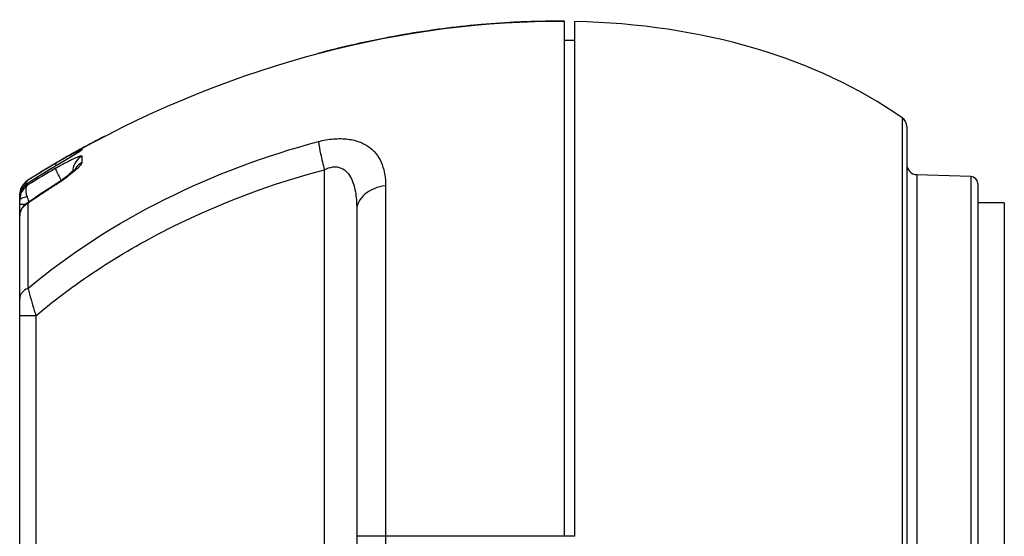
# Model space of a CAD drawing. Header units: millimetres. Extents: x 3489 to 4105, y -1201 to -766.
# Tile 15 of 55: x 3603 to 3631, y -945 to -931. Entities that reach past the tile are written whole.
import ezdxf

# ---------------------------------------------------------------- set-up
doc = ezdxf.new("R2010")
doc.units = ezdxf.units.MM

msp = doc.modelspace()

# ---------------------------------------------------------------- linework, layer by layer
at = {"color": 7, "linetype": 'Continuous'}
for p, q in [((3618.633, -930.659), (3618.633, -930.659)), ((3618.633, -932.529), (3618.633, -930.659)), ((3618.933, -931.097), (3618.933, -930.664)), ((3618.633, -931.189), (3618.933, -931.189)), ((3618.933, -931.424), (3618.933, -931.097)), ((3618.933, -931.813), (3618.933, -931.424)), ((3618.933, -945.17), (3618.933, -931.813)), ((3618.633, -937.528), (3618.633, -932.529)), ((3628.17, -933.391), (3628.155, -933.379)), ((3628.155, -933.379), (3628.155, -933.38)), ((3628.155, -933.379), (3628.155, -933.38)), ((3628.155, -933.38), (3628.155, -933.864)), ((3628.28, -933.587), (3628.273, -933.549)), ((3628.283, -933.625), (3628.28, -933.587)), ((3628.283, -933.625), (3628.283, -956.715)), ((3628.155, -933.864), (3628.155, -953.067)), ((3604.713, -934.423), (3604.995, -934.269)), ((3604.975, -934.274), (3604.932, -934.298)), ((3604.975, -934.274), (3604.983, -934.269)), ((3604.975, -934.274), (3604.983, -934.269)), ((3604.983, -934.269), (3605.034, -934.241)), ((3604.995, -934.269), (3605.036, -934.25)), ((3605.036, -934.24), (3605.029, -934.244)), ((3605.034, -934.241), (3605.036, -934.24)), ((3605.036, -934.25), (3605.036, -934.281)), ((3604.722, -934.485), (3604.293, -934.741)), ((3604.525, -934.603), (3604.466, -934.638)), ((3604.581, -934.569), (3604.525, -934.603)), ((3604.634, -934.537), (3604.581, -934.569)), ((3604.684, -934.507), (3604.634, -934.537)), ((3604.7, -934.428), (3604.671, -934.445)), ((3604.73, -934.478), (3604.684, -934.507)), ((3604.685, -934.436), (3604.713, -934.421)), ((3604.691, -934.435), (3604.713, -934.423)), ((3604.714, -934.42), (3604.7, -934.428)), ((3604.774, -934.452), (3604.73, -934.478)), ((3604.813, -934.428), (3604.774, -934.452)), ((3604.849, -934.405), (3604.813, -934.428)), ((3605.036, -934.457), (3605.036, -934.638)), ((3604.258, -934.685), (3604.293, -934.664)), ((3604.258, -934.685), (3604.293, -934.664)), ((3604.293, -934.741), (3604.291, -934.742)), ((3604.466, -934.638), (3604.404, -934.675)), ((3604.777, -934.892), (3604.777, -934.895)), ((3604.849, -934.826), (3604.851, -934.824)), ((3604.849, -934.826), (3604.849, -934.826)), ((3604.851, -934.824), (3604.851, -934.824)), ((3611.87, -955.557), (3611.87, -934.841)), ((3603.516, -935.136), (3603.516, -935.137)), ((3604.392, -935.029), (3604.454, -935.144)), ((3604.68, -934.976), (3604.709, -934.94)), ((3630.09, -935.033), (3628.572, -934.98)), ((3628.572, -934.98), (3628.572, -955.36)), ((3630.09, -935.033), (3630.09, -955.307)), ((3603.516, -935.22), (3603.507, -935.225)), ((3603.516, -935.22), (3603.516, -935.271)), ((3604.293, -935.269), (3604.278, -935.261)), ((3613.594, -935.29), (3613.594, -954.569)), ((3630.283, -935.233), (3630.283, -955.107)), ((3603.283, -954.776), (3603.283, -935.559)), ((3603.283, -935.706), (3603.286, -935.69)), ((3603.286, -935.69), (3603.309, -935.659)), ((3603.382, -935.62), (3603.452, -935.602)), ((3603.283, -935.807), (3603.457, -935.807)), ((3603.516, -935.786), (3603.516, -935.908)), ((3603.516, -935.908), (3603.516, -936.054)), ((3612.783, -935.979), (3612.783, -954.347)), ((3631.033, -935.77), (3630.283, -935.77)), ((3631.033, -935.77), (3631.033, -954.57)), ((3603.516, -936.054), (3603.516, -938.185)), ((3618.633, -945.17), (3618.633, -937.528)), ((3603.739, -938.957), (3603.283, -938.957)), ((3603.739, -938.957), (3603.739, -951.386)), ((3618.933, -945.17), (3612.783, -945.17))]:
    msp.add_line(p, q, dxfattribs=at)
for points in [[(3628.155, -933.38), (3628.155, -933.38), (3628.155, -933.381), (3628.155, -933.382)], [(3628.155, -933.382), (3628.155, -933.391), (3628.155, -933.396), (3628.155, -933.401)], [(3628.155, -933.401), (3628.155, -933.417), (3628.155, -933.441)], [(3628.155, -933.441), (3628.155, -933.456), (3628.155, -933.473), (3628.155, -933.493), (3628.155, -933.516), (3628.155, -933.54)], [(3628.273, -933.55), (3628.261, -933.513), (3628.245, -933.479), (3628.224, -933.446), (3628.199, -933.417), (3628.17, -933.39)], [(3628.273, -933.549), (3628.261, -933.513), (3628.244, -933.478), (3628.223, -933.446), (3628.198, -933.416)], [(3628.155, -933.627), (3628.155, -933.66), (3628.155, -933.696), (3628.155, -933.735)], [(3604.954, -934.339), (3604.955, -934.338), (3604.96, -934.334), (3604.962, -934.333), (3604.962, -934.333), (3604.959, -934.335), (3604.955, -934.338), (3604.948, -934.342), (3604.94, -934.348), (3604.931, -934.354), (3604.92, -934.36), (3604.908, -934.368), (3604.895, -934.377), (3604.881, -934.386), (3604.866, -934.395), (3604.849, -934.405)], [(3604.178, -934.809), (3604.032, -934.898), (3603.886, -934.987), (3603.741, -935.077), (3603.596, -935.168), (3603.507, -935.225)], [(3604.404, -934.675), (3604.341, -934.713), (3604.308, -934.732), (3604.178, -934.809)], [(3604.851, -934.824), (3604.848, -934.827), (3604.842, -934.833), (3604.832, -934.844), (3604.818, -934.858), (3604.8, -934.875), (3604.778, -934.894), (3604.753, -934.916), (3604.725, -934.94), (3604.694, -934.965), (3604.66, -934.992)], [(3604.66, -934.992), (3604.624, -935.02), (3604.586, -935.049), (3604.545, -935.079), (3604.502, -935.11), (3604.457, -935.142), (3604.41, -935.174), (3604.362, -935.207), (3604.312, -935.24), (3604.278, -935.261)], [(3603.507, -935.225), (3603.47, -935.251), (3603.426, -935.29), (3603.387, -935.333), (3603.354, -935.38), (3603.327, -935.431), (3603.306, -935.484)], [(3604.278, -935.261), (3604.156, -935.339), (3604.009, -935.435), (3603.863, -935.532), (3603.718, -935.628), (3603.575, -935.725), (3603.466, -935.801)], [(3603.306, -935.484), (3603.292, -935.54), (3603.284, -935.599), (3603.284, -935.607)], [(3603.466, -935.801), (3603.433, -935.826), (3603.389, -935.869), (3603.352, -935.917), (3603.324, -935.968), (3603.302, -936.022), (3603.289, -936.078), (3603.283, -936.134), (3603.283, -936.151)]]:
    msp.add_lwpolyline(points, dxfattribs=at)
for centre, radius, start, end in [((3618.449, -955.42), 24.764, 92.5375, 94.993), ((3618.448, -955.415), 24.759, 92.526, 94.9783), ((3618.42, -954.854), 24.197, 92.3078, 92.5289), ((3618.417, -954.787), 24.13, 92.0012, 92.5178), ((3618.416, -954.746), 24.088, 92.0183, 92.3079), ((3618.398, -954.127), 23.47, 89.4267, 92.0284), ((3618.398, -954.123), 23.466, 89.4265, 92.0109), ((3618.686, -957.532), 26.89, 97.9929, 100.4044), ((3618.686, -957.533), 26.891, 98.0035, 100.3994), ((3618.615, -957.045), 26.397, 97.6981, 97.9971), ((3618.614, -957.039), 26.391, 97.6741, 97.9864), ((3618.552, -956.557), 25.906, 95.4452, 97.7043), ((3618.55, -956.548), 25.896, 95.4206, 97.6803), ((3618.497, -956.018), 25.363, 94.985, 95.439), ((3618.497, -956.01), 25.355, 94.9703, 95.4143), ((3618.865, -958.484), 27.858, 100.9243, 103.327), ((3618.864, -958.48), 27.855, 100.9239, 103.3058), ((3618.774, -958.029), 27.394, 100.3935, 100.9189), ((3618.774, -958.029), 27.395, 100.3984, 100.9192), ((3618.999, -959.057), 28.447, 103.5288, 104.8924), ((3619.001, -959.064), 28.454, 103.5823, 104.8923), ((3618.951, -958.861), 28.245, 103.3219, 103.581), ((3618.949, -958.851), 28.235, 103.3008, 103.5274), ((3627.983, -933.625), 0.3, 0, 55.0694), ((3627.983, -933.626), 0.3, 0, 0.0637), ((3619.4, -960.342), 29.794, 117.4464, 118.8341), ((3619.401, -960.343), 29.794, 117.4463, 118.8245), ((3619.367, -960.282), 29.725, 118.941, 119.5384), ((3619.366, -960.279), 29.721, 119.0345, 119.5384), ((3619.369, -960.286), 29.729, 118.8245, 119.5366), ((3619.369, -960.285), 29.728, 118.8402, 119.5366), ((3619.366, -960.279), 29.722, 119.0345, 119.5296), ((3619.37, -960.287), 29.731, 119.0545, 119.2505), ((3619.378, -960.301), 29.746, 118.8344, 119.0346), ((3619.378, -960.3), 29.746, 118.8403, 119.0347), ((3605.278, -934.72), 0.502, 118.8568, 130.5411), ((3619.379, -960.303), 29.749, 118.8248, 118.9589), ((3619.327, -960.211), 29.644, 119.6961, 120.5553), ((3619.329, -960.215), 29.648, 119.9246, 120.4739), ((3617.112, -956.46), 25.286, 119.8358, 120.2659), ((3615.919, -954.381), 22.889, 119.378, 119.8348), ((3619.347, -960.246), 29.684, 119.6319, 119.9247), ((3619.353, -960.257), 29.696, 119.5363, 119.6965), ((3619.362, -960.272), 29.714, 119.2505, 119.5363), ((3619.362, -960.273), 29.715, 119.2504, 119.5022), ((3605.274, -934.686), 0.496, 139.1747, 142.9944), ((3619.27, -960.117), 29.533, 120.5545, 122.2386), ((3619.007, -960.033), 29.209, 120.2489, 122.0301), ((3619.265, -960.108), 29.523, 121.0521, 121.9386), ((3619.374, -960.119), 29.52, 120.7219, 122.1908), ((3619.238, -960.082), 29.486, 120.7681, 121.6644), ((3619.296, -960.159), 29.583, 120.7619, 121.0523), ((3619.266, -960.129), 29.54, 120.5338, 120.7683), ((3619.31, -960.183), 29.611, 120.4739, 120.7619), ((3617.52, -957.16), 26.096, 120.265, 120.454), ((3605.268, -934.892), 0.491, 173.1013, 179.98), ((3628.583, -934.68), 0.3, 180, 268), ((3603.783, -935.559), 0.5, 122.2394, 180), ((3603.787, -935.564), 0.505, 122.3995, 142.1531), ((3603.572, -935.224), 0.103, 122.7464, 129.5933), ((3619.201, -960.022), 29.415, 121.6645, 122.2229), ((3619.231, -960.054), 29.459, 121.9388, 122.2394), ((3619.329, -960.046), 29.434, 122.1914, 122.4946), ((3601.283, -930.563), 5.586, 302.612, 305.3853), ((3601.449, -930.798), 5.299, 305.3861, 306.3874), ((3601.689, -931.123), 4.895, 306.3847, 307.3799), ((3630.083, -935.233), 0.2, 0, 88), ((3603.785, -935.561), 0.502, 165.172, 169.3863), ((3603.785, -935.561), 0.503, 156.51, 165.1652), ((3603.764, -935.632), 0.481, 151.4691, 158.3019), ((3603.786, -935.562), 0.504, 142.2593, 156.4762), ((3618.04, -956.768), 25.519, 123.2762, 124.3313), ((3618.236, -957.064), 25.873, 122.9401, 123.2779), ((3618.328, -957.206), 26.042, 122.609, 122.9401), ((3603.785, -935.561), 0.502, 169.3934, 177.8338), ((3603.784, -935.561), 0.501, 177.8386, 179.9993), ((3603.77, -935.633), 0.487, 176.9758, 179.9995), ((3603.769, -935.633), 0.486, 173.4773, 176.9767), ((3603.767, -935.633), 0.484, 164.8734, 173.4729), ((3603.765, -935.632), 0.482, 158.3084, 164.8629), ((3603.569, -936.23), 0.638, 97.068, 100.596), ((3611.813, -933.082), 8.694, 196.8119, 196.9822), ((3612.476, -932.879), 9.388, 196.9855, 197.4513), ((3617.83, -956.459), 25.145, 124.3329, 124.6991), ((3613.65, -932.51), 10.618, 197.4501, 197.7709), ((3603.712, -936.19), 0.449, 115.8452, 119.0856), ((3603.688, -936.15), 0.405, 170.6186, 177.6229), ((3603.694, -936.15), 0.411, 177.6127, 180.001), ((3603.682, -936.149), 0.399, 168.1534, 170.6013), ((3603.679, -936.149), 0.396, 165.4724, 168.1534)]:
    msp.add_arc(centre, radius, start, end, dxfattribs=at)
for points in [[(3604.932, -934.298), (3609.334, -931.852), (3614.198, -930.613), (3618.633, -930.659)], [(3624.011, -931.425), (3622.431, -930.957), (3620.719, -930.705), (3618.933, -930.664)], [(3628.154, -933.38), (3626.931, -932.525), (3625.533, -931.875), (3624.011, -931.425)], [(3605.036, -934.25), (3604.984, -934.278), (3604.937, -934.317), (3604.899, -934.361)], [(3603.319, -935.515), (3603.295, -935.576), (3603.283, -935.641), (3603.283, -935.706)]]:
    msp.add_open_spline(points, degree=3, dxfattribs=at)
for points, knots in [([(3603.516, -938.185), (3604.694, -937.196), (3607.314, -935.525), (3610.215, -934.44), (3611.701, -934.047)], [0, 0, 0, 0, 0.500139, 1, 1, 1, 1]), ([(3611.701, -934.047), (3611.841, -934.01), (3612.118, -933.96), (3612.521, -933.962), (3612.877, -934.047), (3613.165, -934.209), (3613.374, -934.432), (3613.509, -934.696), (3613.58, -934.986), (3613.594, -935.187), (3613.594, -935.29)], [0, 0, 0, 0, 0.160501, 0.310079, 0.443582, 0.561905, 0.670932, 0.777449, 0.886313, 1, 1, 1, 1]), ([(3611.701, -934.047), (3611.716, -934.163), (3611.768, -934.429), (3611.831, -934.692), (3611.87, -934.841)], [0, 0, 0, 0, 0.433183, 1, 1, 1, 1]), ([(3605.036, -934.281), (3605.036, -934.284), (3605.026, -934.29), (3605.011, -934.303), (3604.982, -934.322), (3604.946, -934.346), (3604.9, -934.375), (3604.824, -934.422), (3604.764, -934.459), (3604.722, -934.485)], [0, 0, 0, 0, 0.023729, 0.080893, 0.170258, 0.289315, 0.435036, 0.604185, 1, 1, 1, 1]), ([(3604.293, -934.801), (3604.383, -934.749), (3604.514, -934.675), (3604.685, -934.585), (3604.798, -934.53), (3604.892, -934.487), (3604.958, -934.461), (3604.999, -934.45), (3605.018, -934.447), (3605.032, -934.447), (3605.036, -934.454), (3605.036, -934.457)], [0, 0, 0, 0, 0.373576, 0.544834, 0.69765, 0.824925, 0.919516, 0.95275, 0.976166, 0.990439, 1, 1, 1, 1]), ([(3605.036, -934.457), (3604.968, -934.494), (3604.847, -934.603), (3604.79, -934.756), (3604.781, -934.833)], [0, 0, 0, 0, 0.500586, 1, 1, 1, 1]), ([(3603.739, -938.957), (3604.323, -938.462), (3605.56, -937.551), (3608.224, -936.039), (3610.392, -935.229), (3611.87, -934.841)], [0, 0, 0, 0, 0.250267, 0.500472, 1, 1, 1, 1]), ([(3604.293, -934.664), (3604.292, -934.665), (3604.291, -934.673), (3604.296, -934.695), (3604.304, -934.715), (3604.311, -934.73)], [0, 0, 0, 0, 0.094102, 0.287557, 1, 1, 1, 1]), ([(3604.293, -934.801), (3604.292, -934.804), (3604.294, -934.813), (3604.3, -934.837), (3604.319, -934.882), (3604.35, -934.949), (3604.377, -935), (3604.392, -935.029)], [0, 0, 0, 0, 0.036925, 0.100633, 0.307751, 0.6132, 1, 1, 1, 1]), ([(3604.901, -934.812), (3604.884, -934.827), (3604.807, -934.897), (3604.725, -934.963), (3604.661, -935.012)], [0, 0, 0, 0, 0.222029, 1, 1, 1, 1]), ([(3604.709, -934.94), (3604.718, -934.93), (3604.733, -934.912), (3604.752, -934.893), (3604.765, -934.885), (3604.772, -934.882), (3604.777, -934.885), (3604.777, -934.89), (3604.777, -934.892)], [0, 0, 0, 0, 0.409793, 0.719156, 0.821733, 0.886958, 0.93324, 1, 1, 1, 1]), ([(3605.036, -934.638), (3605.015, -934.649), (3604.933, -934.702), (3604.866, -934.779), (3604.833, -934.843)], [0, 0, 0, 0, 0.251852, 1, 1, 1, 1]), ([(3605.036, -934.638), (3605.036, -934.648), (3605.025, -934.674), (3604.982, -934.734), (3604.936, -934.779), (3604.901, -934.812)], [0, 0, 0, 0, 0.140557, 0.356833, 1, 1, 1, 1]), ([(3611.87, -934.841), (3611.945, -934.802), (3612.067, -934.758), (3612.232, -934.758), (3612.378, -934.797), (3612.526, -934.911), (3612.64, -935.096), (3612.712, -935.302), (3612.771, -935.597), (3612.783, -935.825), (3612.783, -935.979)], [0, 0, 0, 0, 0.140369, 0.206738, 0.269432, 0.38748, 0.504539, 0.624153, 0.74682, 1, 1, 1, 1]), ([(3603.457, -935.262), (3603.458, -935.249), (3603.463, -935.207), (3603.483, -935.164), (3603.506, -935.145)], [0, 0, 0, 0, 0.294427, 1, 1, 1, 1]), ([(3603.516, -935.271), (3603.451, -935.314), (3603.375, -935.395), (3603.329, -935.49), (3603.319, -935.515)], [0, 0, 0, 0, 0.745632, 1, 1, 1, 1]), ([(3603.341, -935.402), (3603.352, -935.383), (3603.397, -935.312), (3603.462, -935.252), (3603.516, -935.22)], [0, 0, 0, 0, 0.252243, 1, 1, 1, 1]), ([(3603.49, -935.596), (3603.48, -935.561), (3603.464, -935.494), (3603.458, -935.382), (3603.482, -935.3), (3603.516, -935.271)], [0, 0, 0, 0, 0.327088, 0.602713, 1, 1, 1, 1]), ([(3613.594, -935.29), (3613.484, -935.304), (3613.276, -935.358), (3613.011, -935.511), (3612.829, -935.724), (3612.783, -935.897), (3612.783, -935.979)], [0, 0, 0, 0, 0.288695, 0.55313, 0.787459, 1, 1, 1, 1]), ([(3603.283, -935.561), (3603.283, -935.551), (3603.287, -935.537), (3603.294, -935.525), (3603.296, -935.522)], [0, 0, 0, 0, 0.730658, 1, 1, 1, 1]), ([(3603.309, -935.659), (3603.313, -935.655), (3603.336, -935.639), (3603.362, -935.628), (3603.382, -935.62)], [0, 0, 0, 0, 0.214471, 1, 1, 1, 1]), ([(3603.296, -936.049), (3603.309, -935.997), (3603.359, -935.896), (3603.446, -935.824), (3603.494, -935.798)], [0, 0, 0, 0, 0.49745, 1, 1, 1, 1]), ([(3603.516, -935.786), (3603.511, -935.786), (3603.494, -935.787), (3603.477, -935.793), (3603.466, -935.801)], [0, 0, 0, 0, 0.274155, 1, 1, 1, 1]), ([(3603.516, -938.185), (3603.451, -938.213), (3603.362, -938.273), (3603.294, -938.388), (3603.283, -938.449), (3603.283, -938.478)], [0, 0, 0, 0, 0.539569, 0.776793, 1, 1, 1, 1]), ([(3603.516, -938.185), (3603.53, -938.239), (3603.6, -938.497), (3603.676, -938.754), (3603.739, -938.957)], [0, 0, 0, 0, 0.207855, 1, 1, 1, 1])]:
    msp.add_open_spline(points, degree=3, knots=knots, dxfattribs=at)

doc.saveas('drawing.dxf')
